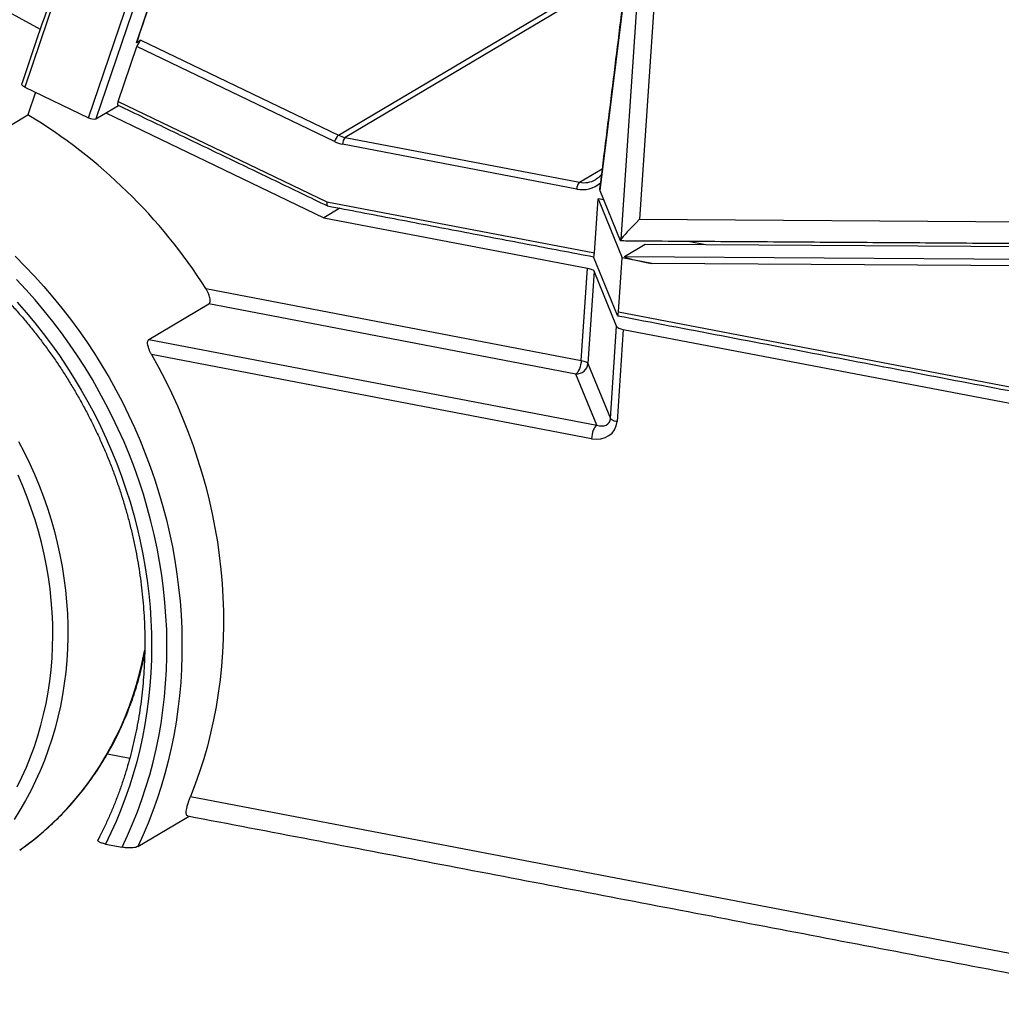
# Model space of a CAD drawing. Header units: inches. Extents: x -59 to 40, y -86 to 20.
# Tile 9 of 74: x 10.906 to 11.586, y -75.002 to -74.32. Entities that reach past the tile are written whole.
import ezdxf

# ---------------------------------------------------------------- set-up
doc = ezdxf.new("R2010")
doc.units = ezdxf.units.IN
doc.header["$MEASUREMENT"] = 0
doc.layers.add('SID-M-S', color=7, linetype='Continuous')

# ---------------------------------------------------------------- blocks, each defined once
blk = doc.blocks.new('dm108465')
at = {"layer": 'SID-M-S'}
for p, q in [((-0.1011, 0.72135), (-0.46166, -0.34046)), ((-0.41744, -0.36173), (-0.05279, 0.71211)), ((-0.04788, 0.71117), (-0.41244, -0.36242)), ((-0.38441, -0.30993), (-0.31507, -0.10573)), ((-0.02826, -0.1265), (-0.06357, -0.41198)), ((-0.04887, -0.44597), (-0.02755, -0.12824)), ((-0.01604, -0.13348), (-0.03607, -0.43201)), ((-0.71452, -0.15698), (-0.45093, -0.30038)), ((-0.24441, -0.37383), (-0.04443, -0.25504)), ((-0.045, -0.25964), (-0.23981, -0.37536)), ((-0.39688, -0.35042), (-0.38399, -0.31244)), ((-0.38121, -0.30804), (-0.38441, -0.30993)), ((-0.24718, -0.37823), (-0.38399, -0.31244)), ((-0.38121, -0.30804), (-0.24441, -0.37383)), ((-0.46166, -0.34046), (-0.41744, -0.36173)), ((-0.4541, -0.3441), (-0.45942, -0.35976)), ((-0.41244, -0.36242), (-0.39678, -0.35312)), ((-0.39688, -0.35042), (-0.25246, -0.41988)), ((-0.53612, -0.40533), (-0.45942, -0.35976)), ((-0.40553, -0.35831), (-0.25464, -0.43088)), ((-0.07961, -0.41107), (-0.24166, -0.38007)), ((-0.23981, -0.37536), (-0.07776, -0.40636)), ((-0.07776, -0.40636), (-0.06199, -0.39699)), ((-0.06645, -0.40449), (-0.06611, -0.40429)), ((-0.06357, -0.41198), (-0.04941, -0.44666)), ((-0.25246, -0.41988), (-0.06733, -0.45529)), ((-0.06733, -0.45529), (-0.06481, -0.41782)), ((-0.06088, -0.41857), (-0.06481, -0.41782)), ((-0.06481, -0.41782), (-0.04815, -0.45866)), ((-0.2436, -0.42433), (-0.25464, -0.43088)), ((-0.25464, -0.43088), (-0.07215, -0.46579)), ((-0.03607, -0.43201), (0.45147, -0.43521)), ((-0.04655, -0.45771), (-0.03217, -0.44917)), ((-0.03217, -0.44917), (0.00969, -0.44944)), ((-0.00246, -0.44712), (0.00969, -0.44944)), ((0.00969, -0.44944), (0.47698, -0.45251)), ((-0.05147, -0.49853), (-0.06805, -0.45791)), ((-0.05066, -0.49613), (-0.04815, -0.45866)), ((-0.02748, -0.46261), (-0.04815, -0.45866)), ((-0.04655, -0.45771), (0.4764, -0.46115)), ((0.47849, -0.46594), (-0.02748, -0.46261)), ((-0.07643, -0.52969), (-0.07215, -0.46579)), ((-0.06754, -0.46789), (-0.07183, -0.53179)), ((-0.05196, -0.50608), (-0.06754, -0.46789)), ((-0.33634, -0.47997), (-0.07643, -0.52969)), ((-0.37571, -0.51519), (-0.33416, -0.49051)), ((-0.08013, -0.5391), (-0.33416, -0.49051)), ((-0.05066, -0.49613), (0.52004, -0.6053)), ((-0.05624, -0.56998), (-0.05196, -0.50608)), ((-0.04735, -0.50818), (-0.05164, -0.57208)), ((-0.04735, -0.50818), (0.53005, -0.61864)), ((-0.37571, -0.51519), (-0.06569, -0.5745)), ((-0.06939, -0.58391), (-0.37387, -0.52566)), ((-0.07183, -0.53179), (-0.05624, -0.56998)), ((-0.06569, -0.5745), (-0.08013, -0.5391)), ((-0.40441, -0.80195), (-0.38893, -0.80491)), ((-0.3469, -0.83157), (0.33483, -0.96198)), ((-0.38338, -0.86621), (-0.34791, -0.84514)), ((-0.40583, -0.86443), (-0.39431, -0.86663))]:
    blk.add_line(p, q, dxfattribs=at)
for points in [[(-0.38408, -0.30956), (-0.38416, -0.30972), (-0.38441, -0.30993)], [(-0.46166, -0.34046), (-0.46229, -0.34012), (-0.46284, -0.33976), (-0.46328, -0.33939), (-0.4636, -0.33902), (-0.46378, -0.33868), (-0.46382, -0.33836), (-0.46379, -0.33824)], [(-0.39699, -0.35302), (-0.39715, -0.35287), (-0.39724, -0.35258), (-0.39726, -0.35218), (-0.39721, -0.35167), (-0.39708, -0.35107), (-0.39688, -0.35042)], [(-0.46835, -0.45759), (-0.46154, -0.4644), (-0.45489, -0.47139), (-0.44842, -0.47857), (-0.44211, -0.48591), (-0.43599, -0.49342), (-0.43005, -0.50109), (-0.4243, -0.50891), (-0.41875, -0.51687), (-0.4134, -0.52498), (-0.40825, -0.53322), (-0.4033, -0.54159), (-0.39857, -0.55007), (-0.39405, -0.55867), (-0.38976, -0.56738), (-0.38568, -0.57619), (-0.38183, -0.58508), (-0.37821, -0.59407), (-0.37482, -0.60313), (-0.37166, -0.61226), (-0.36875, -0.62146), (-0.36607, -0.63071), (-0.36363, -0.64001), (-0.36144, -0.64935), (-0.35949, -0.65872), (-0.35778, -0.66812), (-0.35633, -0.67754), (-0.35512, -0.68697), (-0.35417, -0.6964), (-0.35346, -0.70583), (-0.35301, -0.71524), (-0.35281, -0.72464), (-0.35286, -0.734), (-0.35317, -0.74334), (-0.35372, -0.75263), (-0.35453, -0.76187), (-0.35559, -0.77105), (-0.35689, -0.78017), (-0.35845, -0.78922), (-0.36025, -0.79818), (-0.3623, -0.80706), (-0.3646, -0.81585), (-0.36714, -0.82454), (-0.36991, -0.83311), (-0.37293, -0.84158), (-0.37618, -0.84992), (-0.37966, -0.85813), (-0.38338, -0.86621)], [(-0.39431, -0.86663), (-0.39052, -0.8586), (-0.38697, -0.85044), (-0.38366, -0.84213), (-0.38059, -0.83371), (-0.37776, -0.82516), (-0.37518, -0.8165), (-0.37284, -0.80774), (-0.37075, -0.79888), (-0.36892, -0.78993), (-0.36733, -0.7809), (-0.36601, -0.7718), (-0.36493, -0.76263), (-0.36412, -0.7534), (-0.36356, -0.74411), (-0.36325, -0.73479), (-0.36321, -0.72543), (-0.36342, -0.71604), (-0.36389, -0.70663), (-0.36461, -0.69721), (-0.3656, -0.68779), (-0.36684, -0.67837), (-0.36833, -0.66896), (-0.37008, -0.65957), (-0.37207, -0.65021), (-0.37432, -0.64089), (-0.37682, -0.63161), (-0.37956, -0.62238), (-0.38255, -0.61321), (-0.38578, -0.60411), (-0.38924, -0.59508), (-0.39294, -0.58613), (-0.39688, -0.57728), (-0.40104, -0.56852), (-0.40543, -0.55986), (-0.41004, -0.55132), (-0.41487, -0.5429), (-0.41992, -0.5346), (-0.42517, -0.52644), (-0.43063, -0.51841), (-0.43629, -0.51053), (-0.44214, -0.50281), (-0.44819, -0.49525), (-0.45442, -0.48785), (-0.46084, -0.48062), (-0.46743, -0.47358)], [(-0.46686, -0.48939), (-0.46066, -0.49645), (-0.45464, -0.50367), (-0.4488, -0.51106), (-0.44315, -0.5186), (-0.4377, -0.52629), (-0.43244, -0.53412), (-0.42738, -0.54209), (-0.42253, -0.55018), (-0.41789, -0.5584), (-0.41347, -0.56673), (-0.40926, -0.57517), (-0.40528, -0.58371), (-0.40152, -0.59234), (-0.39799, -0.60106), (-0.39469, -0.60986), (-0.39162, -0.61872), (-0.38879, -0.62765), (-0.38621, -0.63664), (-0.38386, -0.64567), (-0.38175, -0.65475), (-0.3799, -0.66385), (-0.37828, -0.67299), (-0.37692, -0.68213), (-0.37581, -0.69129), (-0.37495, -0.70045), (-0.37433, -0.7096), (-0.37397, -0.71874), (-0.37386, -0.72785), (-0.37401, -0.73694), (-0.3744, -0.74598), (-0.37505, -0.75498), (-0.37595, -0.76393), (-0.3771, -0.77282), (-0.3785, -0.78164), (-0.38014, -0.79038), (-0.38204, -0.79904), (-0.38417, -0.8076), (-0.38656, -0.81607), (-0.38918, -0.82444), (-0.39204, -0.83269), (-0.39514, -0.84082), (-0.39847, -0.84883), (-0.40203, -0.8567), (-0.40583, -0.86443)], [(-0.46592, -0.58583), (-0.46203, -0.59329), (-0.45836, -0.60086), (-0.45492, -0.60852), (-0.4517, -0.61627), (-0.44871, -0.62411), (-0.44596, -0.63201), (-0.44345, -0.63998), (-0.44117, -0.648), (-0.43914, -0.65607), (-0.43736, -0.66418), (-0.43582, -0.67232), (-0.43453, -0.68047), (-0.43349, -0.68864), (-0.4327, -0.69681), (-0.43217, -0.70497), (-0.43188, -0.71312), (-0.43185, -0.72124), (-0.43208, -0.72933), (-0.43255, -0.73738), (-0.43328, -0.74538), (-0.43426, -0.75332), (-0.43549, -0.76119), (-0.43697, -0.76898), (-0.4387, -0.77669), (-0.44067, -0.78431), (-0.44289, -0.79183), (-0.44534, -0.79923), (-0.44804, -0.80652), (-0.45097, -0.81369), (-0.45413, -0.82072), (-0.45753, -0.82761), (-0.46114, -0.83435), (-0.46498, -0.84094), (-0.46904, -0.84736)], [(-0.46693, -0.82491), (-0.4636, -0.81811), (-0.46051, -0.81118), (-0.45764, -0.80411), (-0.45502, -0.79692), (-0.45263, -0.78961), (-0.45048, -0.7822), (-0.44858, -0.77468), (-0.44692, -0.76707), (-0.44551, -0.75938), (-0.44435, -0.75162), (-0.44344, -0.74379), (-0.44279, -0.7359), (-0.44238, -0.72796), (-0.44223, -0.71999), (-0.44233, -0.71198), (-0.44269, -0.70395), (-0.44329, -0.69591), (-0.44415, -0.68786), (-0.44526, -0.67983), (-0.44662, -0.6718), (-0.44823, -0.6638), (-0.45009, -0.65583), (-0.45219, -0.6479), (-0.45453, -0.64002), (-0.45711, -0.6322), (-0.45993, -0.62445), (-0.46298, -0.61678), (-0.46626, -0.60918)], [(-0.07215, -0.46579), (-0.07125, -0.46598), (-0.07043, -0.4662), (-0.06968, -0.46645), (-0.06903, -0.46671), (-0.06848, -0.467), (-0.06804, -0.46729), (-0.06773, -0.46759), (-0.06754, -0.46789)], [(-0.05196, -0.50608), (-0.05177, -0.50639), (-0.05146, -0.50669), (-0.05102, -0.50698), (-0.05047, -0.50726), (-0.04982, -0.50753), (-0.04907, -0.50777), (-0.04825, -0.50799), (-0.04735, -0.50818)], [(-0.37387, -0.52566), (-0.36907, -0.53435), (-0.3645, -0.54316), (-0.36015, -0.55207), (-0.35603, -0.56109), (-0.35216, -0.5702), (-0.34852, -0.57939), (-0.34512, -0.58867), (-0.34197, -0.59802), (-0.33907, -0.60743), (-0.33642, -0.6169), (-0.33402, -0.62641), (-0.33187, -0.63597), (-0.32998, -0.64556), (-0.32835, -0.65517), (-0.32698, -0.66479), (-0.32587, -0.67443), (-0.32502, -0.68406), (-0.32443, -0.69368), (-0.32411, -0.70329), (-0.32405, -0.71287), (-0.32425, -0.72242), (-0.32471, -0.73193), (-0.32544, -0.74139), (-0.32643, -0.75079), (-0.32768, -0.76013), (-0.32919, -0.76939), (-0.33096, -0.77858), (-0.33298, -0.78767), (-0.33527, -0.79667), (-0.3378, -0.80557), (-0.34059, -0.81436), (-0.34362, -0.82303), (-0.3469, -0.83157)], [(-0.07643, -0.52969), (-0.07659, -0.53119), (-0.07687, -0.53271), (-0.07725, -0.53418), (-0.07773, -0.53556), (-0.07827, -0.53678), (-0.07887, -0.53781), (-0.0795, -0.53859), (-0.08013, -0.5391)], [(-0.07643, -0.52969), (-0.07554, -0.52988), (-0.07471, -0.5301), (-0.07396, -0.53035), (-0.07331, -0.53061), (-0.07276, -0.53089), (-0.07233, -0.53119), (-0.07202, -0.53149), (-0.07183, -0.53179)], [(-0.05164, -0.57208), (-0.05253, -0.57189), (-0.05336, -0.57167), (-0.05411, -0.57142), (-0.05476, -0.57116), (-0.05531, -0.57088), (-0.05574, -0.57058), (-0.05605, -0.57028), (-0.05624, -0.56998)], [(-0.06569, -0.5745), (-0.06632, -0.57501), (-0.06695, -0.57579), (-0.06755, -0.57682), (-0.0681, -0.57804), (-0.06857, -0.57942), (-0.06895, -0.58089), (-0.06923, -0.58241), (-0.06939, -0.58391)], [(-0.46515, -0.86862), (-0.45995, -0.86486), (-0.45408, -0.8603), (-0.44838, -0.85552), (-0.44285, -0.85052), (-0.4375, -0.84531), (-0.43233, -0.8399), (-0.42735, -0.83429), (-0.42257, -0.82849), (-0.41799, -0.8225), (-0.41362, -0.81634), (-0.40946, -0.81), (-0.40551, -0.80349), (-0.40178, -0.79682), (-0.39827, -0.79001), (-0.395, -0.78305), (-0.39195, -0.77595), (-0.38913, -0.76872), (-0.38656, -0.76137), (-0.38422, -0.75391), (-0.38213, -0.74634), (-0.38028, -0.73868), (-0.37867, -0.73092), (-0.37854, -0.73021)]]:
    blk.add_lwpolyline(points, dxfattribs=at)
for centre, radius, start, end in [((-0.37496, -0.31504), 0.00939, 131.74577, 163.88607), ((-0.65367, -0.68177), 0.37606, 32.45336, 58.89864), ((-0.41411, -0.35605), 0.00658, 239.61723, 284.74046), ((-0.23815, -0.38084), 0.0094, 131.74627, 163.88557), ((-0.23624, -0.35694), 0.01876, 244.19713, 259.0471), ((-0.23738, -0.35797), 0.02251, 244.19513, 259.04837), ((-0.23495, -0.37998), 0.0067, 136.37846, 180.71475), ((-0.07291, -0.41098), 0.0067, 136.37846, 180.71475), ((-0.07574, -0.39242), 0.01904, 258.27988, 311.21342), ((-0.07455, -0.39062), 0.01606, 258.46965, 300.29194), ((-0.07985, -0.53106), 0.00805, 267.96585, 354.79915)]:
    blk.add_arc(centre, radius, start, end, dxfattribs=at)
for centre, major_axis, ratio, start_param, end_param in [((-0.04407, -0.41248), (0.01966, -0.00142), 0.306479, 3.125996, 3.292185), ((-0.25086, -0.41893), (0.00124, 0.00377), 0.328822, 1.932073, 3.184434), ((-0.02808, -0.42726), (0.02098, 0.01949), 0.072208, 1.893609, 2.923986), ((-0.04927, -0.42712), (0.00054, 0.01968), 0.159223, 3.266141, 3.439095), ((-0.14299, -0.42651), (0.10365, -0.01941), 0.058315, 5.849486, 5.970695), ((-0.06788, -0.45393), (0.00005, 0.004), 0.152133, 3.114424, 4.366785), ((-0.02588, -0.46166), (0.02073, -0.00388), 0.058315, 3.075359, 4.646155), ((-0.05122, -0.49477), (0.00005, 0.004), 0.152133, 2.795989, 4.366785), ((-0.06838, -0.56888), (0.01511, -0.00866), 0.840331, 5.101142, 6.671938), ((-0.06518, -0.56698), (0.00796, -0.00581), 0.708081, 5.133487, 6.704283)]:
    blk.add_ellipse(centre, major_axis=major_axis, ratio=ratio, start_param=start_param, end_param=end_param, dxfattribs=at)
for points in [[(-0.1038, 0.72187), (-0.46379, -0.33824)], [(-0.38408, -0.30956), (-0.31484, -0.10565)], [(-0.0283, -0.12458), (-0.06372, -0.41097)], [(-0.39699, -0.35302), (-0.25216, -0.42267)], [(-0.25205, -0.42271), (-0.06795, -0.45793)], [(-0.04471, -0.44684), (0.47389, -0.45025)], [(-0.05128, -0.49876), (0.5243, -0.60887)], [(-0.34871, -0.84499), (0.33298, -0.97539)]]:
    blk.add_open_spline(points, degree=1, dxfattribs=at)
for points, knots in [([(-0.06249, -0.40099), (-0.06278, -0.40136), (-0.06348, -0.40222), (-0.06471, -0.40333), (-0.06568, -0.40398), (-0.06614, -0.40429)], [0, 0, 0, 0, 0.281783, 0.66413, 1, 1, 1, 1]), ([(-0.54545, -0.42966), (-0.54522, -0.4298), (-0.54255, -0.4314), (-0.53749, -0.43462), (-0.53032, -0.43938), (-0.52326, -0.44435), (-0.51631, -0.44952), (-0.50949, -0.45488), (-0.50278, -0.46042), (-0.49621, -0.46614), (-0.48976, -0.47204), (-0.48346, -0.47811), (-0.4773, -0.48436), (-0.47129, -0.49076), (-0.46543, -0.49732), (-0.45973, -0.50403), (-0.45419, -0.51089), (-0.44882, -0.5179), (-0.44362, -0.52503), (-0.43859, -0.5323), (-0.43375, -0.5397), (-0.42908, -0.54721), (-0.42461, -0.55484), (-0.42032, -0.56257), (-0.41623, -0.57041), (-0.41233, -0.57834), (-0.40863, -0.58635), (-0.40514, -0.59445), (-0.40185, -0.60263), (-0.39877, -0.61088), (-0.3959, -0.61918), (-0.39325, -0.62755), (-0.3908, -0.63596), (-0.38858, -0.64442), (-0.38657, -0.65291), (-0.38478, -0.66144), (-0.38322, -0.66998), (-0.38187, -0.67855), (-0.38075, -0.68712), (-0.37986, -0.69569), (-0.37919, -0.70426), (-0.37875, -0.71282), (-0.37853, -0.72136), (-0.37854, -0.72988), (-0.37877, -0.73837), (-0.37923, -0.74682), (-0.37992, -0.75523), (-0.38083, -0.76358), (-0.38196, -0.77188), (-0.38332, -0.78011), (-0.3849, -0.78827), (-0.38671, -0.79636), (-0.38873, -0.80436), (-0.39097, -0.81228), (-0.39343, -0.82009), (-0.3961, -0.82781), (-0.39898, -0.83542), (-0.40207, -0.84291), (-0.40538, -0.85029), (-0.40835, -0.85649), (-0.41029, -0.86018), (-0.41099, -0.86151)], [0, 0, 0, 0, 0.0016253, 0.0189705, 0.0363154, 0.0536593, 0.0710023, 0.0883444, 0.1056859, 0.1230266, 0.1403667, 0.1577061, 0.1750451, 0.1923836, 0.2097217, 0.2270594, 0.2443969, 0.261734, 0.2790708, 0.2964075, 0.3137441, 0.3310805, 0.3484167, 0.365753, 0.3830891, 0.4004253, 0.4177614, 0.4350976, 0.4524339, 0.4697704, 0.487107, 0.5044439, 0.521781, 0.5391184, 0.5564562, 0.5737944, 0.591133, 0.6084723, 0.6258121, 0.6431527, 0.660494, 0.6778362, 0.6951793, 0.7125235, 0.7298688, 0.7472154, 0.7645634, 0.7819128, 0.7992638, 0.8166165, 0.833971, 0.8513275, 0.868686, 0.8860466, 0.9034096, 0.9207749, 0.9381427, 0.9555132, 0.9728863, 0.9902621, 1, 1, 1, 1]), ([(-0.33416, -0.49051), (-0.3339, -0.49026), (-0.33338, -0.48976), (-0.33319, -0.48825), (-0.33341, -0.48656), (-0.3339, -0.48485), (-0.33454, -0.48325), (-0.33534, -0.4816), (-0.33601, -0.48051), (-0.33634, -0.47997)], [0, 0, 0, 0, 0.15671, 0.312914, 0.480669, 0.60595, 0.731362, 0.865654, 1, 1, 1, 1]), ([(-0.37387, -0.52566), (-0.37419, -0.52508), (-0.37483, -0.5239), (-0.37557, -0.52217), (-0.37612, -0.52056), (-0.37655, -0.51879), (-0.37669, -0.51705), (-0.37637, -0.51574), (-0.3759, -0.51535), (-0.37571, -0.51519)], [0, 0, 0, 0, 0.1431, 0.286158, 0.40937, 0.532469, 0.726519, 0.888823, 1, 1, 1, 1]), ([(-0.46505, -0.86854), (-0.46482, -0.86838), (-0.46263, -0.86691), (-0.45863, -0.86391), (-0.45306, -0.85955), (-0.44765, -0.85497), (-0.44239, -0.85021), (-0.4373, -0.84525), (-0.43237, -0.84011), (-0.42761, -0.83479), (-0.42303, -0.8293), (-0.41863, -0.82364), (-0.41441, -0.81782), (-0.41038, -0.81184), (-0.40654, -0.80571), (-0.4029, -0.79944), (-0.39946, -0.79302), (-0.39622, -0.78648), (-0.39319, -0.7798), (-0.39037, -0.77301), (-0.38775, -0.7661), (-0.38536, -0.75908), (-0.38317, -0.75197), (-0.38122, -0.74476), (-0.37971, -0.73855), (-0.37894, -0.73473), (-0.37867, -0.73336)], [0, 0, 0, 0, 0.0052759, 0.049313, 0.0933518, 0.1373932, 0.181438, 0.2254873, 0.2695417, 0.3136021, 0.3576691, 0.4017433, 0.4458253, 0.4899154, 0.5340139, 0.5781213, 0.6222376, 0.6663631, 0.7104974, 0.7546409, 0.7987933, 0.8429543, 0.8871239, 0.9313017, 0.9754876, 1, 1, 1, 1]), ([(-0.34871, -0.84499), (-0.34871, -0.84499), (-0.34902, -0.84501), (-0.3494, -0.84465), (-0.34982, -0.84387), (-0.34993, -0.84259), (-0.34978, -0.84091), (-0.34935, -0.8388), (-0.34868, -0.83646), (-0.34786, -0.83403), (-0.34723, -0.83239), (-0.3469, -0.83157)], [0, 0, 0, 0, 0.00122, 0.122751, 0.247608, 0.373153, 0.501923, 0.635567, 0.772739, 0.885359, 1, 1, 1, 1]), ([(-0.40583, -0.86443), (-0.40673, -0.86423), (-0.40808, -0.86392), (-0.40944, -0.86338), (-0.41025, -0.86296), (-0.41079, -0.86252), (-0.41114, -0.86204), (-0.41097, -0.86173), (-0.41088, -0.86156)], [0, 0, 0, 0, 0.2815661, 0.4231081, 0.5645954, 0.700061, 0.835456, 1, 1, 1, 1]), ([(-0.38338, -0.86621), (-0.3838, -0.8664), (-0.38463, -0.86678), (-0.38674, -0.86709), (-0.38923, -0.86718), (-0.39189, -0.86703), (-0.39353, -0.86676), (-0.39431, -0.86663)], [0, 0, 0, 0, 0.195909, 0.391617, 0.592987, 0.807755, 1, 1, 1, 1])]:
    blk.add_open_spline(points, degree=3, knots=knots, dxfattribs=at)

msp = doc.modelspace()

# ---------------------------------------------------------------- block references
at = {"layer": 'SID-M-S'}
msp.add_blockref('dm108465', (11.37154, -74.02645), dxfattribs=at)

doc.saveas('drawing.dxf')
